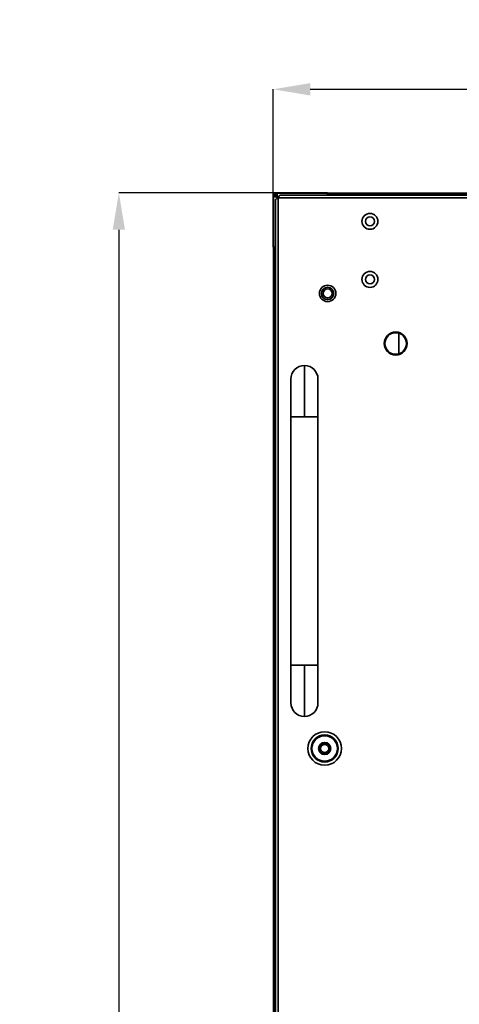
# Model space of a CAD drawing. Header units: millimetres. Extents: x 2 to 1120, y -2 to 861.
# Tile 20 of 226: x 171 to 225, y 364 to 485. Entities that reach past the tile are written whole.
import ezdxf

# ---------------------------------------------------------------- set-up
doc = ezdxf.new("R2010")
doc.units = ezdxf.units.MM
doc.header["$PDSIZE"] = -1
doc.styles.add('SLDTEXTSTYLE0', font='meiryo.ttc', dxfattribs={"width": 0.605})
doc.dimstyles.new('SLDDIMSTYLE0', dxfattribs={"dimtxt": 5.650301, "dimasz": 4.572, "dimexe": 0, "dimexo": 0.0625, "dimgap": 1.412575, "dimtad": 0, "dimtih": 1, "dimtoh": 1, "dimlfac": 3, "dimrnd": 1e-09, "dimzin": 12, "dimdsep": 46, "dimtxsty": 'SLDTEXTSTYLE0', "dimsah": 1, "dimcen": 0.09, "dimadec": 0, "dimazin": 3, "dimtfac": 1, "dimtofl": 0, "dimtmove": 0, "dimatfit": 3, "dimfxl": 1, "dimfrac": 2, "dimtolj": 1, "dimtzin": 12, "dimarcsym": 0})

# ---------------------------------------------------------------- blocks, each defined once
blk = doc.blocks.new('*D34')
at = {"color": 0, "linetype": 'Continuous', "lineweight": -2}
for p, q in [((202.11, 464.02), (202.11, 476.77)), ((206.68, 476.77), (394.28, 476.77)), ((601.19, 476.77), (413.59, 476.77)), ((605.77, 464.02), (605.77, 476.77))]:
    blk.add_line(p, q, dxfattribs=at)
at = {"color": 0}
for points in [[(206.68, 477.53), (206.68, 476.01), (202.11, 476.77)], [(601.19, 476.01), (601.19, 477.53), (605.77, 476.77)]]:
    blk.add_solid(points, dxfattribs=at)
at = {"layer": 'Defpoints', "color": 0}
for p in [(605.77, 476.77), (202.11, 463.96), (605.77, 463.96)]:
    blk.add_point(p, dxfattribs=at)
at = {"color": 0, "lineweight": 18, "insert": (403.94, 485.27), "char_height": 5.65, "attachment_point": 2, "style": 'SLDTEXTSTYLE0'}
blk.add_mtext('\\A1;1210.5\\P(47.66)', dxfattribs=at)
blk = doc.blocks.new('*D35')
at = {"color": 0, "linetype": 'Continuous', "lineweight": -2}
for p, q in [((202.07, 463.99), (183.06, 463.99)), ((183.06, 459.42), (183.06, 360.29)), ((183.06, 241.33), (183.06, 340.46)), ((202.07, 236.76), (183.06, 236.76))]:
    blk.add_line(p, q, dxfattribs=at)
at = {"color": 0}
for points in [[(183.82, 459.42), (182.3, 459.42), (183.06, 463.99)], [(182.3, 241.33), (183.82, 241.33), (183.06, 236.76)]]:
    blk.add_solid(points, dxfattribs=at)
at = {"layer": 'Defpoints', "color": 0}
for p in [(202.14, 463.99), (183.06, 236.76), (202.14, 236.76)]:
    blk.add_point(p, dxfattribs=at)
at = {"color": 0, "lineweight": 18, "insert": (183.06, 358.88), "char_height": 5.65, "attachment_point": 2, "style": 'SLDTEXTSTYLE0'}
blk.add_mtext('\\A1;681.2\\P(26.82)', dxfattribs=at)

msp = doc.modelspace()

# ---------------------------------------------------------------- linework, layer by layer
at = {"color": 7, "linetype": 'Continuous', "lineweight": 35}
for p, q in [((202.1361, 463.961), (202.1094, 463.961)), ((202.1094, 457.2944), (202.1094, 463.5394)), ((202.1361, 463.5394), (202.1094, 463.5394)), ((202.1364, 463.988), (202.5575, 463.988)), ((202.1364, 463.9614), (202.1364, 463.988)), ((202.1364, 463.9614), (202.5575, 463.9614)), ((202.1627, 457.2944), (202.1627, 463.522)), ((202.3208, 463.4944), (202.1627, 463.522)), ((202.2261, 463.8514), (202.2261, 463.5109)), ((202.5965, 463.8514), (202.2261, 463.8514)), ((202.2277, 463.938), (202.2277, 463.9614)), ((202.2277, 463.938), (202.5736, 463.938)), ((202.7875, 463.4944), (202.3208, 463.4944)), ((202.4611, 463.598), (202.3944, 463.598)), ((202.3944, 463.598), (202.3944, 463.4944)), ((202.4944, 463.4944), (202.4944, 463.498)), ((202.5575, 463.988), (202.5575, 463.9614)), ((202.5575, 463.988), (208.8025, 463.988)), ((208.8025, 463.9347), (202.5749, 463.9347)), ((202.6025, 463.7766), (202.6025, 463.3099)), ((202.7344, 237.388), (202.7344, 463.3614)), ((202.7344, 463.3614), (605.1411, 463.3614)), ((604.9053, 463.6947), (202.9701, 463.6947)), ((208.7809, 463.6947), (208.8025, 463.8099)), ((208.8025, 463.9347), (208.8025, 463.988)), ((208.8025, 463.9614), (381.3627, 463.9614)), ((208.8025, 463.8099), (208.8025, 463.9347)), ((208.8025, 463.9147), (381.3611, 463.9147)), ((202.4011, 463.1257), (202.4011, 237.6237)), ((202.1361, 243.4545), (202.1361, 457.2944)), ((202.1627, 457.2944), (202.2875, 457.2944)), ((202.1827, 457.2944), (202.1827, 243.4545)), ((202.2875, 457.2944), (202.4011, 457.3157)), ((217.6325, 446.6451), (217.6325, 444.1043)), ((205.9677, 442.6547), (205.9677, 436.3214)), ((204.3011, 436.3214), (204.3011, 405.6547)), ((207.6344, 405.6547), (207.6344, 436.3214)), ((205.9677, 405.6547), (205.9677, 399.3214))]:
    msp.add_line(p, q, dxfattribs=at)
at = {"color": 8, "linetype": 'Continuous', "lineweight": 35}
for p, q in [((202.4611, 463.4944), (202.4611, 463.598)), ((202.5611, 463.7952), (202.5611, 463.798)), ((202.5944, 463.7314), (202.6025, 463.7314)), ((204.3011, 436.3214), (205.9677, 436.3214)), ((205.9677, 436.3214), (207.6344, 436.3214)), ((205.9677, 405.6547), (204.3011, 405.6547)), ((207.6344, 405.6547), (205.9677, 405.6547))]:
    msp.add_line(p, q, dxfattribs=at)
at = {"color": 7, "linetype": 'Continuous', "lineweight": 35}
for centre, radius in [((214.0527, 460.4614), 0.9833), ((214.0527, 460.4614), 0.55), ((214.0527, 453.2947), 0.9833), ((214.0527, 453.2947), 0.55), ((208.8277, 451.5647), 1.0167), ((208.8277, 451.5647), 0.7562), ((208.8277, 451.5647), 0.55), ((217.2277, 445.3747), 1.4167), ((217.2277, 445.3747), 1.3333), ((208.4611, 395.3647), 2.0667), ((208.4611, 395.3647), 1.6747), ((208.4611, 395.3647), 1.5768), ((208.4611, 395.3647), 0.75), ((208.4611, 395.3647), 0.5)]:
    msp.add_circle(centre, radius, dxfattribs=at)
for centre, radius, start, end in [((202.5944, 463.598), 0.2, 90, 180), ((202.1359, 463.7766), 0.4667, 0, 19.804489), ((205.9677, 440.988), 1.6667, 90, 180.019558), ((205.9677, 440.988), 1.6667, 0.018976, 90), ((205.9677, 400.988), 1.6667, 180.018976, 270), ((205.9677, 400.988), 1.6667, 270, 0.018976)]:
    msp.add_arc(centre, radius, start, end, dxfattribs=at)
for points in [[(202.1094, 463.961), (202.1098, 463.9646), (202.1106, 463.9717), (202.1168, 463.9806), (202.1258, 463.9868), (202.1328, 463.9876), (202.1364, 463.988)], [(202.1094, 463.5394), (202.1094, 463.5615), (202.1094, 463.6055), (202.1094, 463.7087), (202.1094, 463.8294), (202.1094, 463.9171), (202.1094, 463.961)], [(202.1361, 463.5394), (202.1361, 463.5615), (202.1361, 463.6055), (202.1361, 463.7087), (202.1361, 463.8294), (202.1361, 463.9171), (202.1361, 463.961)], [(202.3944, 463.798), (202.3969, 463.798), (202.4019, 463.798), (202.4404, 463.798), (202.4955, 463.798), (202.5392, 463.798), (202.5611, 463.798)], [(202.7344, 463.3614), (202.6907, 463.3417), (202.6033, 463.3025), (202.4932, 463.2435), (202.4161, 463.1846), (202.4061, 463.1453), (202.4011, 463.1257)], [(202.9701, 463.6947), (202.9504, 463.6897), (202.9112, 463.6797), (202.8522, 463.6026), (202.7933, 463.4924), (202.754, 463.4051), (202.7344, 463.3614)], [(207.2277, 463.9347), (207.2277, 463.9382), (207.2277, 463.9452), (207.2277, 463.954), (207.2277, 463.9602), (207.2277, 463.961), (207.2277, 463.9614)], [(202.1361, 458.848), (202.1365, 458.848), (202.1373, 458.848), (202.1434, 458.848), (202.1522, 458.848), (202.1592, 458.848), (202.1627, 458.848)], [(202.1094, 457.2944), (202.1102, 457.2944), (202.1118, 457.2944), (202.1241, 457.2944), (202.1418, 457.2944), (202.1557, 457.2944), (202.1627, 457.2944)], [(207.7944, 395.3647), (207.8044, 395.452), (207.8244, 395.6265), (207.9786, 395.8484), (208.199, 395.9967), (208.4611, 396.0487), (208.7231, 395.9967), (208.9435, 395.8484), (209.0977, 395.6265), (209.1177, 395.452), (209.1277, 395.3647)], [(209.1277, 395.3647), (209.1177, 395.2775), (209.0977, 395.1029), (208.9435, 394.881), (208.7231, 394.7328), (208.4611, 394.6807), (208.199, 394.7328), (207.9786, 394.881), (207.8244, 395.1029), (207.8044, 395.2775), (207.7944, 395.3647)]]:
    msp.add_open_spline(points, degree=3, dxfattribs=at)
for points, knots in [([(202.1627, 463.522), (202.1556, 463.5233), (202.1415, 463.5259), (202.1238, 463.5301), (202.1117, 463.5346), (202.1102, 463.5378), (202.1094, 463.5394)], [0, 0, 0, 0, 0.2526915, 0.50355802, 0.75264528, 1, 1, 1, 1]), ([(202.1361, 463.961), (202.1361, 463.9611), (202.1361, 463.9612), (202.1361, 463.9612), (202.1361, 463.9613), (202.1362, 463.9613), (202.1363, 463.9614), (202.1363, 463.9614), (202.1364, 463.9614)], [0, 0, 0, 0, 0.27317731, 0.38987871, 0.5, 0.61012129, 0.72682269, 1, 1, 1, 1]), ([(202.1627, 463.522), (202.1592, 463.5233), (202.1521, 463.5259), (202.1433, 463.5301), (202.1372, 463.5346), (202.1364, 463.5378), (202.1361, 463.5394)], [0, 0, 0, 0, 0.24999052, 0.49988877, 0.74984266, 1, 1, 1, 1]), ([(202.4611, 463.598), (202.4628, 463.6148), (202.4656, 463.6406), (202.4822, 463.6717), (202.4993, 463.6928), (202.5206, 463.7102), (202.5516, 463.7268), (202.5776, 463.7296), (202.5944, 463.7314)], [0, 0, 0, 0, 0.239443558, 0.368220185, 0.49999865, 0.628776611, 0.760556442, 1, 1, 1, 1]), ([(202.4944, 463.498), (202.4975, 463.524), (202.5038, 463.5759), (202.5418, 463.6361), (202.5776, 463.657), (202.5907, 463.6647)], [0, 0, 0, 0, 0.38725183, 0.77450366, 1, 1, 1, 1]), ([(202.5575, 463.988), (202.5589, 463.9874), (202.5618, 463.9862), (202.5658, 463.9765), (202.5696, 463.9623), (202.5726, 463.9475), (202.5743, 463.938), (202.5749, 463.9347)], [0, 0, 0, 0, 0.22138204, 0.44265043, 0.6626918, 0.88160862, 1, 1, 1, 1]), ([(202.5749, 463.9347), (202.5736, 463.9383), (202.571, 463.9454), (202.5668, 463.9542), (202.5623, 463.9602), (202.5591, 463.961), (202.5575, 463.9614)], [0, 0, 0, 0, 0.24999062, 0.49988891, 0.74984276, 1, 1, 1, 1]), ([(204.3011, 440.988), (204.3011, 440.9693), (204.3011, 440.9312), (204.3011, 440.6214), (204.3011, 440.1314), (204.3011, 439.4767), (204.3011, 438.7154), (204.3011, 437.906), (204.3011, 437.1026), (204.3011, 436.574), (204.3011, 436.3214)], [0, 0, 0, 0, 0.12967237, 0.26373412, 0.3991918, 0.53285586, 0.66176487, 0.78353816, 0.89656274, 1, 1, 1, 1]), ([(207.6344, 436.3214), (207.6344, 436.5106), (207.6344, 436.9252), (207.6344, 437.5928), (207.6344, 438.3386), (207.6344, 439.1193), (207.6344, 439.8661), (207.6344, 440.4829), (207.6344, 440.9066), (207.6344, 440.9609), (207.6344, 440.988)], [0, 0, 0, 0, 0.0775187, 0.16993381, 0.27798505, 0.40159883, 0.53940162, 0.68835583, 0.84378928, 1, 1, 1, 1]), ([(204.3011, 405.6547), (204.3011, 405.4655), (204.3011, 405.0508), (204.3011, 404.3832), (204.3011, 403.6375), (204.3011, 402.8568), (204.3011, 402.11), (204.3011, 401.4932), (204.3011, 401.0695), (204.3011, 401.0152), (204.3011, 400.988)], [0, 0, 0, 0, 0.0775187, 0.16993381, 0.27798505, 0.40159883, 0.53940162, 0.68835583, 0.84378928, 1, 1, 1, 1]), ([(207.6344, 400.988), (207.6344, 401.0068), (207.6344, 401.0449), (207.6344, 401.3547), (207.6344, 401.8447), (207.6344, 402.4994), (207.6344, 403.2607), (207.6344, 404.0701), (207.6344, 404.8735), (207.6344, 405.4021), (207.6344, 405.6547)], [0, 0, 0, 0, 0.12967237, 0.26373412, 0.3991918, 0.53285586, 0.66176487, 0.78353816, 0.89656274, 1, 1, 1, 1])]:
    msp.add_open_spline(points, degree=3, knots=knots, dxfattribs=at)

# ---------------------------------------------------------------- dimensions: what is measured, and where the dimension line sits
at = {"color": 7, "linetype": 'Continuous', "lineweight": 18}
dim = msp.add_linear_dim(base=(605.7661, 476.7674), p1=(202.1094, 463.961), p2=(605.7661, 463.961), text='1210.5\\P(47.66)', dimstyle='SLDDIMSTYLE0', dxfattribs=at)
dim.commit()
dim.dimension.update_dxf_attribs({"geometry": '*D34', "text_midpoint": (403.9377, 476.7674), "dimtype": 160})
dim = msp.add_linear_dim(base=(183.0584, 236.7614), p1=(202.1364, 463.988), p2=(202.1364, 236.7614), angle=90, text='681.2\\P(26.82)', dimstyle='SLDDIMSTYLE0', dxfattribs=at)
dim.commit()
dim.dimension.update_dxf_attribs({"geometry": '*D35', "text_midpoint": (183.0584, 350.3747), "dimtype": 160})

doc.saveas('drawing.dxf')
